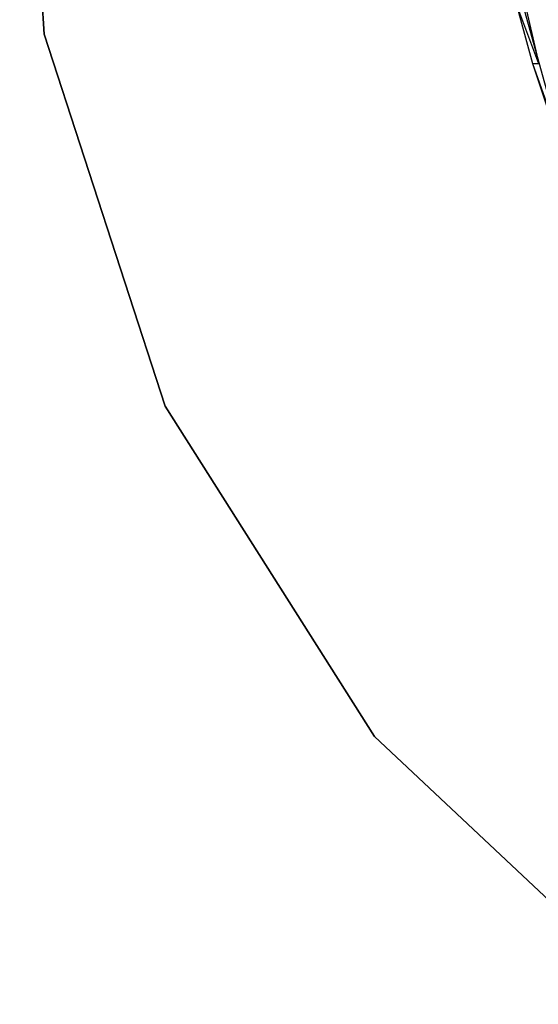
# Model space of a CAD drawing. Extents: x 1 to 115, y -55 to 55.
# Tile 28 of 86: x 50.56 to 52.22, y -4.05 to -0.89. Entities that reach past the tile are written whole.
import ezdxf

# ---------------------------------------------------------------- set-up
doc = ezdxf.new("R2010")
doc.units = 0
doc.header["$LTSCALE"] = 25.4
doc.layers.get('0').update_dxf_attribs({"linetype": 'CONTINUOUS'})

# ---------------------------------------------------------------- blocks, each defined once
blk = doc.blocks.new('NL2500025450_STL')
at = {"color": 0}
for p, q in [((50.6386, -0.9369, 45.6096), (50.5599, 0.314, 45.6096)), ((50.5599, 0.314, 43.8096), (50.6386, -0.9369, 43.8096)), ((50.5599, 0.314, 43.8096), (50.6386, -0.9369, 43.8096)), ((50.6386, -0.9369, 45.6096), (50.5599, 0.314, 45.6096)), ((52.0961, -0.5662, 45.7733), (52.2986, -1.2955, 45.7733)), ((52.0961, -0.5662, 45.7733), (52.2986, -1.2955, 45.7733)), ((52.112, -0.5484, 33.447), (52.2245, -1.0326, 33.4504)), ((52.112, -0.5484, 33.447), (52.2245, -1.0326, 33.4504)), ((52.2245, -1.0326, 33.4504), (52.1535, -0.8448, 34.2405)), ((52.2245, -1.0326, 33.4504), (52.1535, -0.8448, 34.2405)), ((52.2058, -1.0326, 34.2409), (52.1535, -0.8448, 34.2405)), ((52.2058, -1.0326, 34.2409), (52.1535, -0.8448, 34.2405)), ((51.0259, -2.1289, 45.6096), (50.6386, -0.9369, 45.6096)), ((50.6386, -0.9369, 43.8096), (51.0259, -2.1289, 43.8096)), ((50.6386, -0.9369, 43.8096), (51.0259, -2.1289, 43.8096)), ((50.6386, -0.9369, 43.8096), (50.6386, -0.9369, 45.6096)), ((51.0259, -2.1289, 45.6096), (50.6386, -0.9369, 45.6096)), ((50.6386, -0.9369, 43.8096), (50.6386, -0.9369, 45.6096)), ((52.2245, -1.0326, 33.4504), (52.2058, -1.0326, 34.2409)), ((52.2537, -1.1766, 34.2413), (52.2058, -1.0326, 34.2409)), ((52.2245, -1.0326, 33.4504), (52.2058, -1.0326, 34.2409)), ((52.2537, -1.1766, 34.2413), (52.2058, -1.0326, 34.2409)), ((52.2986, -1.2955, 45.7733), (52.2058, -1.0326, 34.2409)), ((52.2986, -1.2955, 45.7733), (52.2058, -1.0326, 34.2409)), ((51.6974, -3.1871, 45.6096), (51.0259, -2.1289, 45.6096)), ((51.0259, -2.1289, 43.8096), (51.6974, -3.1871, 43.8096)), ((51.0259, -2.1289, 43.8096), (51.6974, -3.1871, 43.8096)), ((51.0259, -2.1289, 43.8096), (51.0259, -2.1289, 45.6096)), ((51.6974, -3.1871, 45.6096), (51.0259, -2.1289, 45.6096)), ((51.0259, -2.1289, 43.8096), (51.0259, -2.1289, 45.6096)), ((52.6111, -4.0451, 45.6096), (51.6974, -3.1871, 45.6096)), ((51.6974, -3.1871, 43.8096), (52.6111, -4.0451, 43.8096)), ((51.6974, -3.1871, 43.8096), (52.6111, -4.0451, 43.8096)), ((51.6974, -3.1871, 43.8096), (51.6974, -3.1871, 45.6096)), ((52.6111, -4.0451, 45.6096), (51.6974, -3.1871, 45.6096)), ((51.6974, -3.1871, 43.8096), (51.6974, -3.1871, 45.6096))]:
    blk.add_line(p, q, dxfattribs=at)

msp = doc.modelspace()

# ---------------------------------------------------------------- block references
at = {"color": 0}
msp.add_blockref('NL2500025450_STL', (0, 0, 200), dxfattribs=at)

doc.saveas('drawing.dxf')
